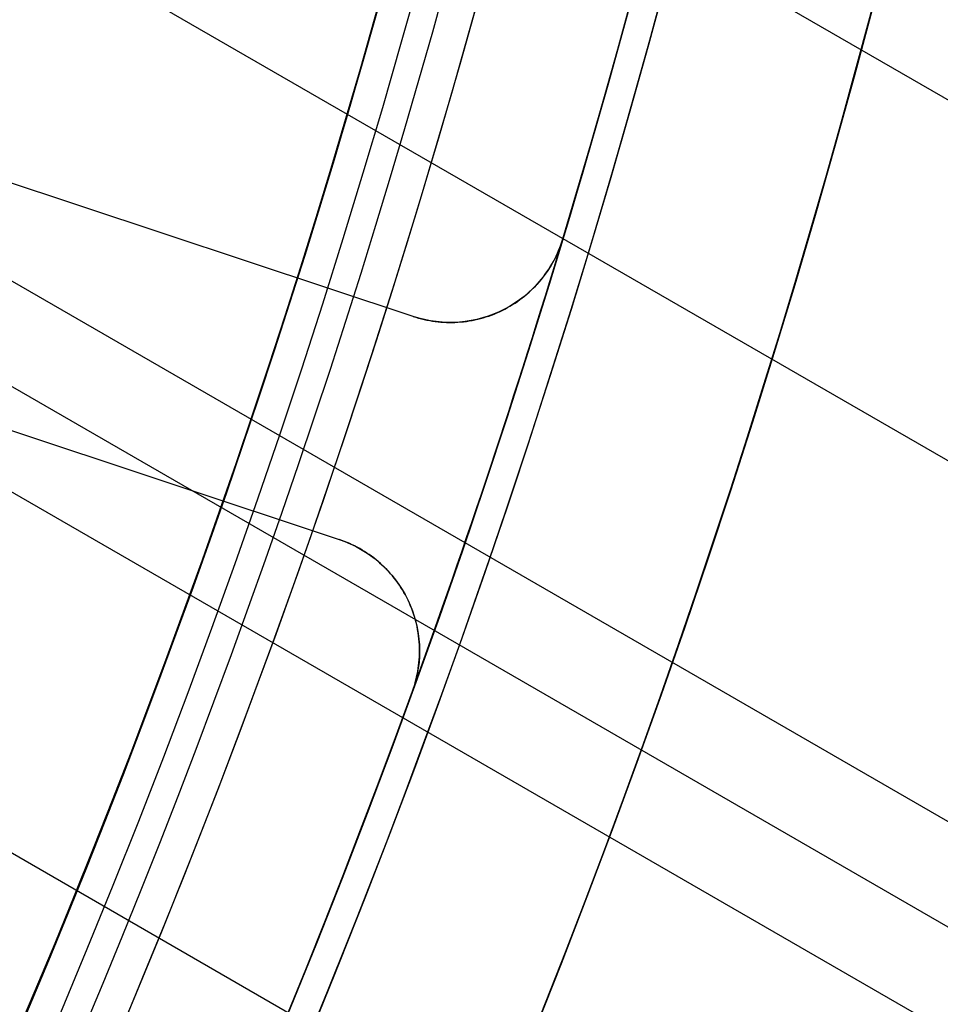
# Model space of a CAD drawing. Extents: x 16051 to 17254, y -2088 to -1046.
# Tile 32 of 62: x 16717.27 to 16725.11, y -1732.86 to -1724.48. Entities that reach past the tile are written whole.
import ezdxf

# ---------------------------------------------------------------- set-up
doc = ezdxf.new("R2010")
doc.units = 0
doc.layers.get('0').update_dxf_attribs({"linetype": 'CONTINUOUS'})
doc.layers.add('COLOR', color=7, linetype='CONTINUOUS')

msp = doc.modelspace()

# ---------------------------------------------------------------- linework, layer by layer
for p, q in [((17233.87178196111, -2018.864998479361, 60.31447682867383), (16707.44375755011, -1714.931636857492, 60.31447682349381)), ((16706.95660692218, -1717.721234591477, 60.68481008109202), (17232.54206306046, -2021.168139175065, 60.684810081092)), ((17231.21234415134, -2023.471279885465, 61.05514333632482), (16706.33953790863, -1720.435823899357, 61.05514333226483)), ((16706.15191888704, -1721.224266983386, 61.4780868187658), (17230.82403353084, -2024.143853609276, 61.4780868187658)), ((17230.43572290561, -2024.816427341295, 61.90103030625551), (16705.9518869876, -1722.005543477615, 61.90103030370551)), ((16705.13422220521, -1724.604318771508, 62.27136355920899), (17229.10600400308, -2027.119568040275, 62.27136355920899))]:
    msp.add_line(p, q)
at = {"extrusion": (0.1124755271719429, 0.1948133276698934, 0.9743700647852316)}
msp.add_lwpolyline([(-15309.47030365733, -6720.994009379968), (-15309.98085325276, -6720.685040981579), (-15310.48939906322, -6720.371376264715), (-15310.99588066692, -6720.053034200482), (-15311.50023783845, -6719.730034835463), (-15312.00241057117, -6719.402399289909), (-15312.50233909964, -6719.070149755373), (-15312.99996392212, -6718.733309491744), (-15313.49522582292, -6718.391902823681), (-15313.98806589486, -6718.045955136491), (-15314.47842556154, -6717.695492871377), (-15314.96624659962, -6717.340543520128), (-15315.45147116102, -6716.981135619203), (-15315.93404179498, -6716.617298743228), (-15316.41390147, -6716.24906349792), (-15316.89099359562, -6715.876461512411), (-15317.36526204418, -6715.499525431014), (-15317.83665117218, -6715.118288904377), (-15318.30510584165, -6714.732786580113), (-15318.7705714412, -6714.343054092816), (-15319.23299390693, -6713.949128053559), (-15319.69231974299, -6713.551046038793), (-15320.14849604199, -6713.148846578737), (-15320.6014705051, -6712.742569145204), (-15321.05119146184, -6712.332254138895), (-15321.49760788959, -6711.917942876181), (-15321.94066943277, -6711.499677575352), (-15322.38032642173, -6711.077501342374), (-15322.8165298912, -6710.651458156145), (-15323.24923159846, -6710.221592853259), (-15323.67838404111, -6709.787951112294), (-15324.10394047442, -6709.350579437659), (-15324.52585492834, -6708.909525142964), (-15324.94408222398, -6708.464836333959), (-15325.35857798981, -6708.016561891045), (-15325.76929867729, -6707.564751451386), (-15326.17620157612, -6707.10945539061), (-15326.579244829, -6706.65072480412), (-15326.9783874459, -6706.188611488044), (-15327.37358931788, -6705.723167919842), (-15327.76481123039, -6705.25444723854), (-15328.15201487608, -6704.782503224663), (-15328.53516286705, -6704.307390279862), (-15328.91421874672, -6703.829163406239), (-15329.28914700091, -6703.347878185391), (-15329.65991306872, -6702.863590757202), (-15330.02648335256, -6702.376357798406), (-15330.38882522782, -6701.886236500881), (-15330.74690705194, -6701.393284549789), (-15331.10069817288, -6700.897560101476), (-15331.4501689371, -6700.399121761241), (-15331.79529069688, -6699.898028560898), (-15332.13603581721, -6699.394339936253), (-15332.47237768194, -6698.888115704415), (-15332.80429069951, -6698.379416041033), (-15333.131750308, -6697.868301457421), (-15333.45473297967, -6697.354832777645), (-15333.77321622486, -6696.839071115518), (-15334.08717859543, -6696.321077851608), (-15334.39659968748, -6695.800914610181), (-15334.7014601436, -6695.278643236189), (-15335.00174165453, -6694.754325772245), (-15335.29742696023, -6694.228024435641), (-15335.58849985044, -6693.699801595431), (-15335.87494516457, -6693.16971974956), (-15336.15674879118, -6692.637841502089), (-15336.4338976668, -6692.10422954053), (-15336.70637977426, -6691.56894661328), (-15336.97418414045, -6691.032055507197), (-15337.23730083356, -6690.493619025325), (-15337.49572095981, -6689.953699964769), (-15337.74943665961, -6689.41236109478), (-15337.9984411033, -6688.869665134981), (-15338.24272848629, -6688.325674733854), (-15338.48229402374, -6687.780452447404), (-15338.71713394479, -6687.234060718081), (-15338.94724548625, -6686.686561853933), (-15339.1726268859, -6686.138018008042), (-15339.39327737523, -6685.588491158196), (-15339.60919717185, -6685.038043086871), (-15339.82038747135, -6684.486735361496), (-15340.02685043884, -6683.934629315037), (-15340.22858919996, -6683.381786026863), (-15340.42560783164, -6682.828266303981), (-15340.61791135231, -6682.274130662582), (-15340.80550571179, -6681.719439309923), (-15340.98839778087, -6681.164252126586), (-15341.16659534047, -6680.60862864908), (-15341.34010707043, -6680.05262805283), (-15341.50894253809, -6679.496309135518), (-15341.67311218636, -6678.939730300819), (-15341.83262732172, -6678.382949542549), (-15341.98750010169, -6677.826024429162), (-15342.13774352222, -6677.269012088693), (-15342.28337140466, -6676.711969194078), (-15342.42439838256, -6676.154951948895), (-15342.56083988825, -6675.598016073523), (-15342.69271213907, -6675.04121679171), (-15342.82003212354, -6674.484608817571), (-15342.9428175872, -6673.928246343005), (-15343.06108701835, -6673.37218302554), (-15343.17485963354, -6672.816471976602), (-15343.28415536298, -6672.261165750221), (-15343.38899483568, -6671.70631633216), (-15343.48939936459, -6671.15197512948), (-15343.58539093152, -6670.598192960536), (-15343.67699217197, -6670.045020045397), (-15343.76422635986, -6669.492505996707), (-15343.84711739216, -6668.940699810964), (-15343.92568977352, -6668.389649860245), (-15343.99996860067, -6667.839403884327), (-15344.06997954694, -6667.290008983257), (-15344.13574884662, -6666.741511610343), (-15344.19730327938, -6666.19395756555), (-15344.25467015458, -6665.64739198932), (-15344.30787729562, -6665.101859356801), (-15344.35695302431, -6664.5574034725), (-15344.4019261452, -6664.014067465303), (-15344.44282592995, -6663.471893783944), (-15344.4796821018, -6662.930924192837), (-15344.51252481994, -6662.391199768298), (-15344.54138466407, -6661.852760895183), (-15344.56629261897, -6661.315647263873), (-15344.58728005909, -6660.779897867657), (-15344.60437873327, -6660.245551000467), (-15344.61762074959, -6659.712644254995), (-15344.6270385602, -6659.181214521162), (-15344.63266494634, -6658.651297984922), (-15344.63453300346, -6658.122930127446), (-15344.6327337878, -6657.604389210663), (-15344.62731513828, -6657.08435597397), (-15344.61824576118, -6656.562863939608), (-15344.60549465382, -6656.039947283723), (-15344.58903111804, -6655.51564083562), (-15344.56882477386, -6654.989980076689), (-15344.54484557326, -6654.463001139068), (-15344.51706381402, -6653.934740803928), (-15344.48545015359, -6653.405236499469), (-15344.44997562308, -6652.874526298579), (-15344.41061164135, -6652.342648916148), (-15344.36733002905, -6651.809643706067), (-15344.32010302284, -6651.275550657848), (-15344.26890328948, -6650.740410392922), (-15344.21370394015, -6650.204264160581), (-15344.15447854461, -6649.667153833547), (-15344.09120114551, -6649.129121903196), (-15344.02384627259, -6648.590211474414), (-15343.952388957, -6648.050466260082), (-15343.87680474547, -6647.509930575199), (-15343.79706971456, -6646.968649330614), (-15343.71316048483, -6646.426668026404), (-15343.62505423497, -6645.884032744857), (-15343.53272871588, -6645.340790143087), (-15343.43616226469, -6644.796987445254), (-15343.33533381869, -6644.252672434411), (-15343.2302229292, -6643.707893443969), (-15343.1208097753, -6643.162699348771), (-15343.00707517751, -6642.617139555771), (-15342.8890006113, -6642.07126399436), (-15342.76656822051, -6641.525123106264), (-15342.63976083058, -6640.978767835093), (-15342.50856196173, -6640.432249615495), (-15342.37295584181, -6639.885620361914), (-15342.23292741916, -6639.338932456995), (-15342.08846237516, -6638.792238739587), (-15341.93954713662, -6638.245592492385), (-15341.78616888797, -6637.699047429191), (-15341.62831558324, -6637.15265768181), (-15341.46597595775, -6636.606477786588), (-15341.29913953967, -6636.060562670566), (-15341.12779666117, -6635.514967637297), (-15340.95193846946, -6634.969748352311), (-15340.77155693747, -6634.424960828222), (-15340.58664487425, -6633.880661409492), (-15340.39719593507, -6633.336906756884), (-15340.20320463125, -6632.793753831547), (-15340.00466633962, -6632.251259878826), (-15339.80157731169, -6631.709482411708), (-15339.59393468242, -6631.168479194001), (-15339.38173647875, -6630.628308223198), (-15339.16498162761, -6630.089027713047), (-15338.94366996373, -6629.55069607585), (-15338.71780223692, -6629.013371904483), (-15338.48738011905, -6628.477113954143), (-15338.25240621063, -6627.941981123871), (-15338.01288404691, -6627.40803243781), (-15337.76881810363, -6626.875327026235), (-15337.52021380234, -6626.343924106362), (-15337.26707751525, -6625.813882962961), (-15337.00941656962, -6625.285262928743), (-15336.74723925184, -6624.758123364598), (-15336.48055481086, -6624.232523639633), (-15336.20937346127, -6623.708523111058), (-15335.93370638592, -6623.186181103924), (-15335.65356573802, -6622.665556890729), (-15335.36896464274, -6622.146709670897), (-15335.07991719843, -6621.629698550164), (-15334.78643847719, -6621.114582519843), (-15334.48854452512, -6620.601420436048), (-15334.18625236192, -6620.090270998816), (-15333.87957998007, -6619.581192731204), (-15333.5685463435, -6619.074243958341), (-15333.25317138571, -6618.569482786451), (-15332.93347600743, -6618.066967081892), (-15332.60948207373, -6617.566754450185), (-15332.28121241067, -6617.068902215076), (-15331.94869080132, -6616.573467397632), (-15331.61194198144, -6616.080506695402), (-15331.2709916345, -6615.590076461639), (-15330.92586638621, -6615.102232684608), (-15330.57659379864, -6614.617030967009), (-15330.22320236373, -6614.134526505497), (-15329.86572149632, -6613.654774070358), (-15329.50418152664, -6613.1778279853), (-15329.13861369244, -6612.703742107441), (-15328.7690501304, -6612.232569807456), (-15328.39552386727, -6611.764363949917), (-15328.01806881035, -6611.299176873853), (-15327.63671973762, -6610.837060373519), (-15327.25151228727, -6610.378065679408), (-15326.86248294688, -6609.92224343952), (-15326.46966904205, -6609.469643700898), (-15326.0731087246, -6609.020315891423), (-15325.67284096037, -6608.574308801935), (-15325.26890551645, -6608.131670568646), (-15324.86134294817, -6607.69244865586), (-15324.45019458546, -6607.256689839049), (-15324.03550251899, -6606.824440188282), (-15323.61730958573, -6606.395745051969), (-15323.19565935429, -6605.970649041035), (-15322.77059610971, -6605.54919601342), (-15322.342164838, -6605.131429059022), (-15321.91041121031, -6604.717390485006), (-15321.47538156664, -6604.307121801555), (-15321.03712289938, -6603.900663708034), (-15320.59568283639, -6603.498056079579), (-15320.15110962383, -6603.099337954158), (-15319.7034521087, -6602.704547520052), (-15319.25275972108, -6602.313722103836), (-15318.79908245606, -6601.926898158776), (-15318.34247085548, -6601.54411125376), (-15317.88297598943, -6601.165396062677), (-15317.42064943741, -6600.790786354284), (-15316.95554326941, -6600.420314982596), (-15316.4877100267, -6600.054013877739), (-15316.01720270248, -6599.691914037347), (-15315.54407472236, -6599.334045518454), (-15315.06837992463, -6598.980437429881), (-15314.59017254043, -6598.63111792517), (-15314.10950717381, -6598.286114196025), (-15313.62643878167, -6597.945452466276), (-15313.14102265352, -6597.609157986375), (-15312.65331439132, -6597.277255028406), (-15312.16336988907, -6596.949766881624), (-15311.67124531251, -6596.626715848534), (-15311.17699707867, -6596.308123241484), (-15310.68068183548, -6595.994009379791)], dxfattribs=at)
at = {"extrusion": (0.1124755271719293, 0.1948133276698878, 0.9743700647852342)}
msp.add_lwpolyline([(-15308.55944587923, -6595.994009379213), (-15309.08051549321, -6596.298800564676), (-15309.59963515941, -6596.60845085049), (-15310.11674160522, -6596.922942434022), (-15310.6317717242, -6597.242256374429), (-15311.14466260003, -6597.566372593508), (-15311.6553515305, -6597.895269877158), (-15312.16377605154, -6598.228925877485), (-15312.66987396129, -6598.567317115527), (-15313.17358334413, -6598.91041898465), (-15313.67484259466, -6599.258205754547), (-15314.17359044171, -6599.610650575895), (-15314.66976597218, -6599.967725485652), (-15315.16330865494, -6600.329401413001), (-15315.65415836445, -6600.695648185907), (-15316.14225540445, -6601.066434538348), (-15316.62754053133, -6601.441728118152), (-15317.10995497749, -6601.821495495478), (-15317.58944047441, -6602.205702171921), (-15318.06593927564, -6602.594312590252), (-15318.53939417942, -6602.987290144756), (-15319.00974855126, -6603.384597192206), (-15319.47694634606, -6603.786195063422), (-15319.94093213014, -6604.192044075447), (-15320.40165110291, -6604.602103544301), (-15320.85904911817, -6605.016331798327), (-15321.31307270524, -6605.434686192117), (-15321.7636690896, -6605.857123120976), (-15322.21078621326, -6606.283598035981), (-15322.65437275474, -6606.714065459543), (-15323.09437814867, -6607.148479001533), (-15323.53075260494, -6607.586791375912), (-15323.96344712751, -6608.028954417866), (-15324.3924135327, -6608.474919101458), (-15324.81760446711, -6608.924635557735), (-15325.238973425, -6609.378053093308), (-15325.6564747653, -6609.835120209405), (-15326.070063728, -6610.295784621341), (-15326.47969645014, -6610.759993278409), (-15326.88532998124, -6611.22769238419), (-15327.28692229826, -6611.698827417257), (-15327.68443231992, -6612.173343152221), (-15328.07781992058, -6612.651183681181), (-15328.4670459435, -6613.132292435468), (-15328.85207221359, -6613.616612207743), (-15329.23286154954, -6614.104085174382), (-15329.60937777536, -6614.594652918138), (-15329.98158573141, -6615.08825645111), (-15330.34945128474, -6615.584836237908), (-15330.71294133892, -6616.084332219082), (-15331.07202384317, -6616.586683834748), (-15331.42666780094, -6617.091830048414), (-15331.77684327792, -6617.599709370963), (-15332.12252140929, -6618.11025988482), (-15332.46367440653, -6618.623419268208), (-15332.80027556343, -6619.139124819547), (-15333.13229926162, -6619.657313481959), (-15333.45972097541, -6620.177921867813), (-15333.78251727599, -6620.700886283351), (-15334.10066583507, -6621.226142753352), (-15334.41414542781, -6621.753627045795), (-15334.72293593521, -6622.283274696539), (-15335.02701834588, -6622.815021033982), (-15335.32637475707, -6623.348801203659), (-15335.62098837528, -6623.884550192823), (-15335.91084351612, -6624.422202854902), (-15336.19592560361, -6624.961693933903), (-15336.4762211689, -6625.502958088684), (-15336.75171784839, -6626.045929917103), (-15337.02240438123, -6626.590543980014), (-15337.28827060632, -6627.136734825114), (-15337.54930745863, -6627.684437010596), (-15337.80550696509, -6628.233585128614), (-15338.0568622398, -6628.784113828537), (-15338.30336747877, -6629.335957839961), (-15338.54501795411, -6629.889051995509), (-15338.78181000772, -6630.443331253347), (-15339.01374104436, -6630.998730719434), (-15339.24080952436, -6631.555185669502), (-15339.46301495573, -6632.112631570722), (-15339.68035788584, -6632.671004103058), (-15339.89283989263, -6633.230239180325), (-15340.10046357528, -6633.790272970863), (-15340.30323254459, -6634.351041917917), (-15340.50115141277, -6634.912482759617), (-15340.69422578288, -6635.474532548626), (-15340.88246223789, -6636.037128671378), (-15341.06586832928, -6636.600208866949), (-15341.2444525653, -6637.163711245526), (-15341.41822439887, -6637.727574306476), (-15341.58719421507, -6638.291736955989), (-15341.75137331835, -6638.856138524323), (-15341.91077391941, -6639.420718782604), (-15342.06540912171, -6639.9854179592), (-15342.21529290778, -6640.550176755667), (-15342.36044012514, -6641.114936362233), (-15342.50086647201, -6641.67963847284), (-15342.63658848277, -6642.24422529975), (-15342.76762351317, -6642.808639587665), (-15342.89398972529, -6643.372824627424), (-15343.01570607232, -6643.936724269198), (-15343.13279228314, -6644.500282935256), (-15343.24526884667, -6645.06344563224), (-15343.35315699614, -6645.626157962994), (-15343.4564786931, -6646.188366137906), (-15343.55525661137, -6646.750016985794), (-15343.64951412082, -6647.311057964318), (-15343.73927527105, -6647.871437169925), (-15343.82456477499, -6648.431103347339), (-15343.90540799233, -6648.990005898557), (-15343.98183091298, -6649.548094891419), (-15344.05386014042, -6650.105321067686), (-15344.12152287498, -6650.661635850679), (-15344.18484689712, -6651.216991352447), (-15344.24386055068, -6651.771340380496), (-15344.29859272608, -6652.324636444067), (-15344.34907284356, -6652.876833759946), (-15344.39533083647, -6653.427887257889), (-15344.43739713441, -6653.977752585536), (-15344.47530264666, -6654.526386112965), (-15344.50907874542, -6655.073744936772), (-15344.53875724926, -6655.61978688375), (-15344.56437040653, -6656.164470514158), (-15344.58595087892, -6656.707755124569), (-15344.60353172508, -6657.249600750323), (-15344.61714638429, -6657.789968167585), (-15344.62682866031, -6658.328818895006), (-15344.63261270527, -6658.866115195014), (-15344.63453300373, -6659.401820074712), (-15344.63278133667, -6659.913463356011), (-15344.62750615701, -6660.426560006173), (-15344.61867739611, -6660.941077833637), (-15344.60626526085, -6661.456984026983), (-15344.59024024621, -6661.974245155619), (-15344.57057314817, -6662.492827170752), (-15344.54723507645, -6663.012695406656), (-15344.52019746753, -6663.533814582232), (-15344.48943209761, -6664.056148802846), (-15344.45491109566, -6664.579661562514), (-15344.4166069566, -6665.104315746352), (-15344.37449255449, -6665.630073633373), (-15344.32854115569, -6666.156896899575), (-15344.27872643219, -6666.68474662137), (-15344.22502247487, -6667.213583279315), (-15344.16740380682, -6667.743366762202), (-15344.1058453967, -6668.274056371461), (-15344.04032267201, -6668.805610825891), (-15343.97081153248, -6669.337988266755), (-15343.89728836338, -6669.871146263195), (-15343.8197300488, -6670.405041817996), (-15343.73811398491, -6670.939631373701), (-15343.65241809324, -6671.474870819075), (-15343.56262083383, -6672.010715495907), (-15343.46870121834, -6672.547120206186), (-15343.37063882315, -6673.084039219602), (-15343.26841380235, -6673.621426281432), (-15343.16200690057, -6674.159234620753), (-15343.05139946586, -6674.697416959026), (-15342.93657346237, -6675.23592551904), (-15342.81751148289, -6675.774712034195), (-15342.69419676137, -6676.313727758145), (-15342.5666131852, -6676.852923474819), (-15342.43474530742, -6677.392249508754), (-15342.29857835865, -6677.9316557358), (-15342.15809825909, -6678.471091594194), (-15342.01329163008, -6679.010506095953), (-15341.86414580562, -6679.549847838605), (-15341.71064884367, -6680.089065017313), (-15341.55278953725, -6680.628105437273), (-15341.39055742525, -6681.166916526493), (-15341.22394280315, -6681.705445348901), (-15341.05293673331, -6682.243638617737), (-15340.87753105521, -6682.781442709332), (-15340.69771839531, -6683.318803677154), (-15340.51349217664, -6683.855667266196), (-15340.32484662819, -6684.391978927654), (-15340.13177679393, -6684.927683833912), (-15339.93427854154, -6685.462726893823), (-15339.73234857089, -6685.997052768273), (-15339.5259844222, -6686.530605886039), (-15339.31518448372, -6687.063330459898), (-15339.09994799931, -6687.595170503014), (-15338.88027507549, -6688.126069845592), (-15338.6561666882, -6688.655972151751), (-15338.42762468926, -6689.184820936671), (-15338.1946518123, -6689.712559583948), (-15337.95725167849, -6690.239131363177), (-15337.71542880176, -6690.76447944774), (-15337.46918859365, -6691.288546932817), (-15337.21853736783, -6691.811276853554), (-15336.9634823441, -6692.332612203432), (-15336.70403165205, -6692.852495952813), (-15336.44019433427, -6693.370871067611), (-15336.17198034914, -6693.88768052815), (-15335.89940057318, -6694.402867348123), (-15335.62246680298, -6694.916374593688), (-15335.34119175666, -6695.428145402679), (-15335.05558907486, -6695.938123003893), (-15334.76567332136, -6696.446250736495), (-15334.47145998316, -6696.952472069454), (-15334.17296547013, -6697.456730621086), (-15333.87020711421, -6697.958970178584), (-15333.56320316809, -6698.459134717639), (-15333.25197280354, -6698.957168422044), (-15332.93653610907, -6699.4530157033), (-15332.61691408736, -6699.946621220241), (-15332.29312865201, -6700.437929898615), (-15331.96520262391, -6700.926886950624), (-15331.63315972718, -6701.413437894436), (-15331.2970245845, -6701.897528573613), (-15330.95682271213, -6702.379105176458), (-15330.6125805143, -6702.85811425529), (-15330.26432527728, -6703.334502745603), (-15329.91208516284, -6703.808217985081), (-15329.55588920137, -6704.279207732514), (-15329.19576728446, -6704.747420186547), (-15328.83175015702, -6705.212804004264), (-15328.463869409, -6705.675308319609), (-15328.09215746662, -6706.134882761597), (-15327.71664758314, -6706.591477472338), (-15327.33737382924, -6707.045043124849), (-15326.95437108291, -6707.495530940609), (-15326.56767501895, -6707.942892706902), (-15326.17732209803, -6708.387080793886), (-15325.78334955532, -6708.828048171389), (-15325.38579538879, -6709.26574842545), (-15324.98469834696, -6709.700135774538), (-15324.58009791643, -6710.131165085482), (-15324.17203430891, -6710.558791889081), (-15323.76054844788, -6710.982972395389), (-15323.34568195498, -6711.403663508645), (-15322.92747713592, -6711.820822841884), (-15322.50597696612, -6712.23440873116), (-15322.08122507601, -6712.644380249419), (-15321.65326573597, -6713.050697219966), (-15321.222143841, -6713.453320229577), (-15320.78790489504, -6713.852210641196), (-15320.35059499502, -6714.247330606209), (-15319.91026081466, -6714.63864307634), (-15319.46694958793, -6715.026111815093), (-15319.02070909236, -6715.409701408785), (-15318.57158763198, -6715.789377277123), (-15318.11963402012, -6716.165105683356), (-15317.66489756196, -6716.53685374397), (-15317.20742803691, -6716.904589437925), (-15316.74727568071, -6717.268281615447), (-15316.28449116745, -6717.627900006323), (-15315.81912559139, -6717.983415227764), (-15315.35123044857, -6718.334798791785), (-15314.88085761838, -6718.682023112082), (-15314.40805934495, -6719.02506151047), (-15313.93288821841, -6719.363888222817), (-15313.45539715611, -6719.698478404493), (-15312.97563938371, -6720.028808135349), (-15312.49366841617, -6720.354854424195), (-15312.00953803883, -6720.676595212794), (-15311.52330228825, -6720.994009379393)], dxfattribs=at)
at = {"extrusion": (0.1124755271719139, 0.1948133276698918, 0.9743700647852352)}
msp.add_lwpolyline([(-15314.92049179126, -6595.994009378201), (-15315.39590661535, -6596.329127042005), (-15315.86907008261, -6596.668318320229), (-15316.3399330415, -6597.011559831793), (-15316.80844663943, -6597.358827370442), (-15317.27456233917, -6597.710095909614), (-15317.73823193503, -6598.065339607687), (-15318.19940756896, -6598.424531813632), (-15318.65804174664, -6598.787645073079), (-15319.11408735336, -6599.154651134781), (-15319.56749766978, -6599.525520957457), (-15320.0182263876, -6599.900224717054), (-15320.46622762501, -6600.278731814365), (-15320.91145594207, -6600.661010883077), (-15321.35386635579, -6601.047029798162), (-15321.7934143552, -6601.436755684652), (-15322.23005591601, -6601.830154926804), (-15322.66374751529, -6602.227193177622), (-15323.09444614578, -6602.627835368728), (-15323.52210933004, -6603.032045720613), (-15323.94669513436, -6603.439787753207), (-15324.36816218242, -6603.85102429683), (-15324.78646966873, -6604.265717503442), (-15325.20157737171, -6604.683828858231), (-15325.61344566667, -6605.10531919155), (-15326.02203553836, -6605.53014869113), (-15326.42730859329, -6605.958276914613), (-15326.82922707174, -6606.389662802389), (-15327.22775385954, -6606.82426469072), (-15327.62285249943, -6607.262040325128), (-15328.01448720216, -6607.70294687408), (-15328.40262285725, -6608.146940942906), (-15328.78722504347, -6608.593978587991), (-15329.16826003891, -6609.044015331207), (-15329.54569483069, -6609.497006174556), (-15329.91949712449, -6609.952905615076), (-15330.28963535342, -6610.411667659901), (-15330.65607868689, -6610.87324584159), (-15331.0187970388, -6611.337593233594), (-15331.37776107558, -6611.804662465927), (-15331.73294222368, -6612.274405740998), (-15332.08431267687, -6612.746774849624), (-15332.43184540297, -6613.221721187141), (-15332.77551415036, -6613.699195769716), (-15333.11529345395, -6614.179149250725), (-15333.45115864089, -6614.66153193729), (-15333.78308583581, -6615.146293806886), (-15334.11105196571, -6615.633384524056), (-15334.43503476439, -6616.122753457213), (-15334.75501277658, -6616.614349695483), (-15335.07096536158, -6617.108122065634), (-15335.38287269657, -6617.604019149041), (-15335.69071577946, -6618.101989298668), (-15335.99447643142, -6618.601980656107), (-15336.29413729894, -6619.103941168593), (-15336.58968185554, -6619.607818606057), (-15336.88109440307, -6620.113560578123), (-15337.16836007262, -6620.621114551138), (-15337.45146482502, -6621.130427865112), (-15337.73039545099, -6621.641447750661), (-15338.00513957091, -6622.15412134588), (-15338.27568563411, -6622.668395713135), (-15338.54202291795, -6623.184217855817), (-15338.80414152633, -6623.701534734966), (-15339.06203238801, -6624.220293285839), (-15339.31568725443, -6624.740440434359), (-15339.56509869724, -6625.261923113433), (-15339.81026010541, -6625.784688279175), (-15340.0511656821, -6626.308682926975), (-15340.28781044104, -6626.83385410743), (-15340.52019020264, -6627.360148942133), (-15340.74830158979, -6627.887514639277), (-15340.97214202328, -6628.415898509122), (-15341.1917097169, -6628.945247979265), (-15341.40700367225, -6629.475510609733), (-15341.6180236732, -6630.006634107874), (-15341.8247702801, -6630.538566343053), (-15342.02724482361, -6631.071255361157), (-15342.22544939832, -6631.604649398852), (-15342.41938685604, -6632.138696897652), (-15342.60906079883, -6632.673346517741), (-15342.79447557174, -6633.208547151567), (-15342.97563625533, -6633.744247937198), (-15343.15254865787, -6634.280398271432), (-15343.32521930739, -6634.816947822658), (-15343.49365544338, -6635.353846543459), (-15343.65786500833, -6635.891044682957), (-15343.81785663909, -6636.4284927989), (-15343.97363965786, -6636.966141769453), (-15344.12522406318, -6637.50394280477), (-15344.27262052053, -6638.041847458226), (-15344.41584035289, -6638.579807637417), (-15344.55489553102, -6639.117775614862), (-15344.68979866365, -6639.655704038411), (-15344.82056298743, -6640.19354594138), (-15344.94720235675, -6640.731254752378), (-15345.06973123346, -6641.268784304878), (-15345.18816467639, -6641.806088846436), (-15345.30251833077, -6642.343123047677), (-15345.41280841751, -6642.879842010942), (-15345.51905172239, -6643.416201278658), (-15345.62126558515, -6643.952156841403), (-15345.71946788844, -6644.487665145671), (-15345.81367704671, -6645.02268310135), (-15345.90391199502, -6645.557168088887), (-15345.99019217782, -6646.091077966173), (-15346.07253753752, -6646.624371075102), (-15346.15096850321, -6647.157006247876), (-15346.22550597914, -6647.688942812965), (-15346.2961713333, -6648.22014060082), (-15346.36298638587, -6648.750559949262), (-15346.4259733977, -6649.280161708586), (-15346.48515505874, -6649.808907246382), (-15346.54055447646, -6650.336758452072), (-15346.5921951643, -6650.863677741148), (-15346.64010103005, -6651.389628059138), (-15346.68429636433, -6651.914572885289), (-15346.724805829, -6652.438476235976), (-15346.76165444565, -6652.961302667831), (-15346.79486758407, -6653.483017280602), (-15346.82447095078, -6654.003585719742), (-15346.85049057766, -6654.522974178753), (-15346.87295281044, -6655.041149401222), (-15346.89188429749, -6655.558078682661), (-15346.90731197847, -6656.073729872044), (-15346.91926307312, -6656.588071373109), (-15346.92776507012, -6657.101072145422), (-15346.93284571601, -6657.612701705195), (-15346.9345330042, -6658.122930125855), (-15346.93278552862, -6658.642178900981), (-15346.92752331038, -6659.162878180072), (-15346.91871685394, -6659.68499640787), (-15346.90633692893, -6660.208501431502), (-15346.89035458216, -6660.733360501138), (-15346.87074114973, -6661.259540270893), (-15346.8474682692, -6661.787006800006), (-15346.82050789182, -6662.315725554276), (-15346.78983229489, -6662.845661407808), (-15346.75541409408, -6663.37677864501), (-15346.71722625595, -6663.909040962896), (-15346.67524211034, -6664.442411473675), (-15346.62943536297, -6664.976852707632), (-15346.57978010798, -6665.512326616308), (-15346.52625084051, -6666.048794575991), (-15346.46882246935, -6666.586217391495), (-15346.40747032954, -6667.124555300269), (-15346.342170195, -6667.663767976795), (-15346.27289829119, -6668.203814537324), (-15346.19963130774, -6668.744653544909), (-15346.12234641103, -6669.286243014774), (-15346.0410212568, -6669.828540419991), (-15345.95563400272, -6670.371502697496), (-15345.86616332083, -6670.915086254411), (-15345.7725884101, -6671.459246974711), (-15345.67488900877, -6672.003940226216), (-15345.5730454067, -6672.549120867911), (-15345.46703845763, -6673.094743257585), (-15345.35684959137, -6673.640761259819), (-15345.24246082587, -6674.187128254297), (-15345.12385477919, -6674.733797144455), (-15345.0010146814, -6675.280720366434), (-15344.87392438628, -6675.827849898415), (-15344.74256838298, -6676.375137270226), (-15344.60693180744, -6676.922533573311), (-15344.46700045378, -6677.469989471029), (-15344.3227607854, -6678.017455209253), (-15344.17419994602, -6678.564880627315), (-15344.02130577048, -6679.112215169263), (-15343.86406679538, -6679.659407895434), (-15343.70247226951, -6680.206407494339), (-15343.53651216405, -6680.753162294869), (-15343.36617718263, -6681.299620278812), (-15343.19145877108, -6681.845729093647), (-15343.01234912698, -6682.391436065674), (-15342.82884120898, -6682.936688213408), (-15342.64092874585, -6683.481432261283), (-15342.44860624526, -6684.025614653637), (-15342.25186900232, -6684.569181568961), (-15342.05071310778, -6685.112078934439), (-15341.845135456, -6685.65425244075), (-15341.63513375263, -6686.195647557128), (-15341.42070652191, -6686.736209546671), (-15341.20185311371, -6687.275883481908), (-15340.97857371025, -6687.814614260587), (-15340.75086933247, -6688.352346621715), (-15340.51874184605, -6688.8890251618), (-15340.28219396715, -6689.424594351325), (-15340.04122926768, -6689.958998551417), (-15339.79585218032, -6690.492182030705), (-15339.54606800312, -6691.024088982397), (-15339.29188290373, -6691.554663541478), (-15339.03330392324, -6692.083849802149), (-15338.77033897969, -6692.611591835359), (-15338.50299687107, -6693.137833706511), (-15338.23128727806, -6693.662519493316), (-15337.95522076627, -6694.185593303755), (-15337.6748087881, -6694.70699929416), (-15337.39006368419, -6695.226681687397), (-15337.10099868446, -6695.744584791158), (-15336.80762790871, -6696.260653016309), (-15336.50996636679, -6696.774830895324), (-15336.20802995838, -6697.287063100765), (-15335.90183547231, -6697.797294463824), (-15335.59140058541, -6698.305469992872), (-15335.276743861, -6698.81153489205), (-15334.95788474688, -6699.315434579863), (-15334.63484357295, -6699.817114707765), (-15334.30764154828, -6700.316521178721), (-15333.97630075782, -6700.813600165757), (-15333.64084415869, -6701.30829813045), (-15333.30129557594, -6701.800561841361), (-15332.95767969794, -6702.290338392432), (-15332.6100220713, -6702.777575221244), (-15332.25834909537, -6703.262220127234), (-15331.9026880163, -6703.744221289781), (-15331.54306692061, -6704.223527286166), (-15331.17951472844, -6704.700087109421), (-15330.81206118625, -6705.173850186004), (-15330.44073685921, -6705.644766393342), (-15330.06557312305, -6706.112786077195), (-15329.68660215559, -6706.577860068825), (-15329.30385692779, -6707.039939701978), (-15328.91737119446, -6707.498976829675), (-15328.52717948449, -6707.954923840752), (-15328.13331709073, -6708.407733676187), (-15327.73582005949, -6708.857359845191), (-15327.33472517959, -6709.303756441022), (-15326.93006997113, -6709.746878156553), (-15326.52189267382, -6710.18668029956), (-15326.11023223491, -6710.623118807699), (-15325.69512829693, -6711.056150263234), (-15325.27662118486, -6711.485731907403), (-15324.85475189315, -6711.911821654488), (-15324.4295620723, -6712.334378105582), (-15324.00109401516, -6712.753360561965), (-15323.56939064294, -6713.168729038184), (-15323.13449549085, -6713.580444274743), (-15322.69645269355, -6713.988467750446), (-15322.25530697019, -6714.392761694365), (-15321.81110360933, -6714.793289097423), (-15321.36388845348, -6715.190013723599), (-15320.91370788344, -6715.582900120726), (-15320.4606088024, -6715.971913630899), (-15320.00463861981, -6716.357020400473), (-15319.54584523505, -6716.738187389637), (-15319.0842770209, -6717.115382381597), (-15318.61998280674, -6717.488573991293), (-15318.15301186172, -6717.857731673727), (-15317.68341387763, -6718.222825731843), (-15317.21123895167, -6718.583827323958), (-15316.73653756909, -6718.940708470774), (-15316.25936058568, -6719.293442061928), (-15315.77975921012, -6719.642001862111), (-15315.2977849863, -6719.986362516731), (-15314.81348977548, -6720.326499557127), (-15314.32692573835, -6720.662389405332), (-15313.83814531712, -6720.994009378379)], dxfattribs=at)
at = {"extrusion": (0.1124755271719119, 0.1948133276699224, 0.9743700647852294)}
msp.add_lwpolyline([(-15315.67810926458, -6720.994009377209), (-15316.14404000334, -6720.656685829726), (-15316.60769940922, -6720.315426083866), (-15317.06904060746, -6719.970253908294), (-15317.52801703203, -6719.62119384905), (-15317.98458244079, -6719.268271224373), (-15318.43869093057, -6718.911512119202), (-15318.89029695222, -6718.550943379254), (-15319.33935532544, -6718.18659260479), (-15319.78582125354, -6717.818488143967), (-15320.22965033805, -6717.446659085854), (-15320.67079859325, -6717.071135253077), (-15321.10922246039, -6716.691947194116), (-15321.54487882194, -6716.309126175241), (-15321.97772501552, -6715.922704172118), (-15322.40771884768, -6715.532713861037), (-15322.83481860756, -6715.139188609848), (-15323.25898308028, -6714.742162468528), (-15323.68017156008, -6714.341670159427), (-15324.09834386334, -6713.937747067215), (-15324.51346034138, -6713.530429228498), (-15324.92548189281, -6713.119753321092), (-15325.33436997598, -6712.705756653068), (-15325.74008662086, -6712.288477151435), (-15326.14259444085, -6711.86795335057), (-15326.54185664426, -6711.444224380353), (-15326.93783704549, -6711.017329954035), (-15327.33050007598, -6710.587310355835), (-15327.71981079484, -6710.154206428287), (-15328.10573489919, -6709.718059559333), (-15328.48823873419, -6709.278911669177), (-15328.86728930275, -6708.836805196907), (-15329.242854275, -6708.3917830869), (-15329.61490199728, -6707.943888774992), (-15329.98340150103, -6707.493166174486), (-15330.34832251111, -6707.039659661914), (-15330.70963545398, -6706.583414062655), (-15331.06731146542, -6706.124474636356), (-15331.42132239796, -6705.662887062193), (-15331.77164082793, -6705.198697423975), (-15332.11824006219, -6704.731952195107), (-15332.46109414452, -6704.262698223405), (-15332.80017786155, -6703.790982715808), (-15333.13546674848, -6703.316853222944), (-15333.46693709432, -6702.840357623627), (-15333.79456594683, -6702.361544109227), (-15334.11833111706, -6701.880461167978), (-15334.43821118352, -6701.397157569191), (-15334.75418549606, -6700.911682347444), (-15335.06623417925, -6700.424084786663), (-15335.3743381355, -6699.934414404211), (-15335.67847904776, -6699.442720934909), (-15335.97863938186, -6698.949054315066), (-15336.27480238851, -6698.453464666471), (-15336.56695210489, -6697.956002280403), (-15336.85507335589, -6697.456717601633), (-15337.13915175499, -6696.955661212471), (-15337.41917370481, -6696.452883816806), (-15337.69512639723, -6695.948436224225), (-15337.9669978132, -6695.442369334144), (-15338.23477672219, -6694.934734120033), (-15338.4984526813, -6694.425581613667), (-15338.75801603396, -6693.9149628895), (-15339.01345790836, -6693.402929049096), (-15339.26477021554, -6692.889531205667), (-15339.51194564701, -6692.374820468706), (-15339.75497767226, -6691.858847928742), (-15339.99386053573, -6691.341664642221), (-15340.22858925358, -6690.823321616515), (-15340.4591596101, -6690.303869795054), (-15340.68556815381, -6689.783360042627), (-15340.90781219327, -6689.261843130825), (-15341.12588979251, -6688.739369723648), (-15341.33979976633, -6688.215990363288), (-15341.54954167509, -6687.691755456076), (-15341.7551158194, -6687.166715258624), (-15341.95652323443, -6686.640919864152), (-15342.15376568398, -6686.114419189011), (-15342.34684565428, -6685.587262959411), (-15342.53576634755, -6685.059500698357), (-15342.72053167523, -6684.5311817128), (-15342.9011462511, -6684.002355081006), (-15343.07761538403, -6683.473069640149), (-15343.24994507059, -6682.943373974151), (-15343.41814198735, -6682.413316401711), (-15343.58221348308, -6681.882944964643), (-15343.74216757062, -6681.352307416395), (-15343.89801291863, -6680.821451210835), (-15344.04975884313, -6680.290423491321), (-15344.19741529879, -6679.759271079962), (-15344.34099287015, -6679.228040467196), (-15344.48050276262, -6678.696777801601), (-15344.61595679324, -6678.165528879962), (-15344.7473673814, -6677.634339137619), (-15344.8747475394, -6677.103253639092), (-15344.99811086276, -6676.572317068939), (-15345.11747152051, -6676.04157372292), (-15345.23284424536, -6675.511067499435), (-15345.34424432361, -6674.980841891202), (-15345.45168758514, -6674.450939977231), (-15345.55519039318, -6673.921404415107), (-15345.654769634, -6673.392277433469), (-15345.75044270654, -6672.863600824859), (-15345.84222751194, -6672.335415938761), (-15345.93014244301, -6671.807763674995), (-15346.01420637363, -6671.280684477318), (-15346.09443864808, -6670.754218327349), (-15346.17085907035, -6670.228404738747), (-15346.24348789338, -6669.703282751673), (-15346.31234580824, -6669.1788909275), (-15346.37745393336, -6668.655267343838), (-15346.43883380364, -6668.132449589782), (-15346.49650735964, -6667.610474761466), (-15346.55049693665, -6667.089379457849), (-15346.60082525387, -6666.569199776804), (-15346.6475154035, -6666.049971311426), (-15346.69059083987, -6665.531729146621), (-15346.73007536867, -6665.014507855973), (-15346.76599313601, -6664.498341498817), (-15346.7983686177, -6663.983263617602), (-15346.82722660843, -6663.469307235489), (-15346.85259221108, -6662.956504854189), (-15346.87449082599, -6662.444888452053), (-15346.89294814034, -6661.934489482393), (-15346.90799011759, -6661.425338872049), (-15346.91964298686, -6660.917467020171), (-15346.92793323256, -6660.410903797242), (-15346.93288758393, -6659.905678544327), (-15346.93453300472, -6659.401820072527), (-15346.93274021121, -6658.875881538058), (-15346.92734126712, -6658.348455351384), (-15346.91830552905, -6657.819574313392), (-15346.905602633, -6657.28927185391), (-15346.88920250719, -6656.757582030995), (-15346.86907538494, -6656.224539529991), (-15346.84519181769, -6655.69017966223), (-15346.81752268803, -6655.154538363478), (-15346.78603922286, -6654.617652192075), (-15346.75071300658, -6654.079558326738), (-15346.71151599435, -6653.540294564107), (-15346.66842052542, -6652.999899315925), (-15346.62139933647, -6652.45841160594), (-15346.57042557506, -6651.915871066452), (-15346.51547281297, -6651.372317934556), (-15346.45651505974, -6650.827793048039), (-15346.39352677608, -6650.282337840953), (-15346.32648288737, -6649.735994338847), (-15346.25535879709, -6649.188805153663), (-15346.18013040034, -6648.640813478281), (-15346.10077409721, -6648.092063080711), (-15346.01726680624, -6647.542598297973), (-15345.92958597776, -6646.992464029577), (-15345.83770960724, -6646.441705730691), (-15345.74161624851, -6645.890369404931), (-15345.64128502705, -6645.33850159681), (-15345.53669565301, -6644.786149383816), (-15345.42782843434, -6644.233360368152), (-15345.31466428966, -6643.680182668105), (-15345.19718476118, -6643.126664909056), (-15345.07537202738, -6642.572856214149), (-15344.9492089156, -6642.018806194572), (-15344.81867891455, -6641.464564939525), (-15344.68376618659, -6640.910183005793), (-15344.54445557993, -6640.35571140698), (-15344.40073264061, -6639.801201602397), (-15344.25258362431, -6639.2467054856), (-15344.09999550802, -6638.692275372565), (-15343.94295600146, -6638.137963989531), (-15343.78145355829, -6637.583824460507), (-15343.61547738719, -6637.029910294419), (-15343.44501746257, -6636.47627537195), (-15343.27006453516, -6635.922973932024), (-15343.09061014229, -6635.37006055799), (-15342.90664661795, -6634.817590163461), (-15342.71816710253, -6634.265617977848), (-15342.52516555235, -6633.714199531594), (-15342.32763674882, -6633.163390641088), (-15342.12557630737, -6632.613247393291), (-15341.91898068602, -6632.063826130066), (-15341.70784719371, -6631.515183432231), (-15341.49217399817, -6630.967376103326), (-15341.27196013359, -6630.420461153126), (-15341.04720550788, -6629.87449578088), (-15340.81791090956, -6629.329537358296), (-15340.58407801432, -6628.785643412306), (-15340.34570939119, -6628.242871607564), (-15340.10280850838, -6627.701279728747), (-15339.85537973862, -6627.160925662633), (-15339.60342836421, -6626.621867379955), (-15339.34696058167, -6626.084162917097), (-15339.08598350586, -6625.547870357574), (-15338.82050517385, -6625.013047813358), (-15338.55053454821, -6624.479753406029), (-15338.27608151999, -6623.948045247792), (-15337.99715691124, -6623.417981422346), (-15337.71377247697, -6622.889619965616), (-15337.42594090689, -6622.363018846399), (-15337.13367582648, -6621.838235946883), (-15336.83699179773, -6621.315329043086), (-15336.5359043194, -6620.794355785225), (-15336.23042982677, -6620.275373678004), (-15335.920585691, -6619.758440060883), (-15335.60639021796, -6619.243612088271), (-15335.28786264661, -6618.730946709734), (-15334.96502314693, -6618.220500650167), (-15334.63789281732, -6617.712330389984), (-15334.30649368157, -6617.206492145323), (-15333.97084868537, -6616.70304184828), (-15333.63098169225, -6616.202035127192), (-15333.28691747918, -6615.703527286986), (-15332.93868173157, -6615.207573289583), (-15332.58630103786, -6614.714227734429), (-15332.22980288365, -6614.223544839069), (-15331.86921564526, -6613.735578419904), (-15331.50456858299, -6613.250381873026), (-15331.13589183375, -6612.768008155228), (-15330.76321640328, -6612.288509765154), (-15330.386574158, -6611.811938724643), (-15330.00599781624, -6611.338346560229), (-15329.62152093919, -6610.867784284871), (-15329.23317792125, -6610.400302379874), (-15328.84100398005, -6609.93595077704), (-15328.44503514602, -6609.474778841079), (-15328.04530825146, -6609.016835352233), (-15327.6418609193, -6608.562168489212), (-15327.23473155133, -6608.11082581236), (-15326.82395931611, -6607.662854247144), (-15326.40958413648, -6607.21830006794), (-15325.9916466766, -6606.77720888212), (-15325.5701883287, -6606.339625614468), (-15325.14525119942, -6605.905594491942), (-15324.71687809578, -6605.47515902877), (-15324.28511251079, -6605.048362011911), (-15323.84999860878, -6604.625245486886), (-15323.41158121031, -6604.205850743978), (-15322.96990577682, -6603.790218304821), (-15322.52501839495, -6603.378387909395), (-15322.07696576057, -6602.970398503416), (-15321.6257951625, -6602.566288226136), (-15321.17155446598, -6602.166094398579), (-15320.71429209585, -6601.76985351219), (-15320.25405701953, -6601.377601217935), (-15319.79089872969, -6600.98937231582), (-15319.32486722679, -6600.605200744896), (-15318.85601300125, -6600.225119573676), (-15318.38438701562, -6599.849160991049), (-15317.9100406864, -6599.477356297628), (-15317.43302586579, -6599.109735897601), (-15316.9533948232, -6598.746329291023), (-15316.47120022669, -6598.387165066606), (-15315.98649512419, -6598.032270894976), (-15315.49933292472, -6597.681673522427), (-15315.0097673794, -6597.33539876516), (-15314.51785256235, -6596.993471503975), (-15314.02364285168, -6596.65591567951), (-15313.52719291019, -6596.322754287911), (-15313.02855766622, -6595.994009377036)], dxfattribs=at)
for points in [[(16718.1725147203, -1732.991091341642), (16718.34151647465, -1732.584630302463), (16718.50801961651, -1732.177148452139), (16718.67201640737, -1731.768660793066), (16718.83349910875, -1731.359182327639), (16718.99245998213, -1730.948728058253), (16719.14889128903, -1730.537312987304), (16719.30278529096, -1730.124952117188), (16719.45413424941, -1729.711660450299), (16719.60293042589, -1729.297452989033), (16719.7491660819, -1728.882344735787), (16719.89283347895, -1728.466350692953), (16720.03392487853, -1728.049485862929), (16720.17243254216, -1727.63176524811), (16720.30834873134, -1727.213203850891), (16720.44166570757, -1726.793816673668), (16720.57237573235, -1726.373618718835), (16720.70047106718, -1725.952624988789), (16720.82594397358, -1725.530850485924), (16720.94878671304, -1725.108310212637), (16721.06899154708, -1724.685019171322), (16721.18655073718, -1724.260992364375)], [(16719.72851842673, -1733.155771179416), (16719.89850283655, -1732.739769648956), (16720.06592849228, -1732.322741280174), (16720.23078749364, -1731.904701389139), (16720.39307194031, -1731.485665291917), (16720.55277393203, -1731.065648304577), (16720.70988556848, -1730.644665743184), (16720.86439894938, -1730.222732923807), (16721.01630617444, -1729.799865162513), (16721.16559934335, -1729.376077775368), (16721.31227055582, -1728.951386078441), (16721.45631191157, -1728.525805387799), (16721.5977155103, -1728.099351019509), (16721.7364734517, -1727.672038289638), (16721.87257783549, -1727.243882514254), (16722.00602076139, -1726.814899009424), (16722.13679432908, -1726.385103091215), (16722.26489063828, -1725.954510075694), (16722.3903017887, -1725.52313527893), (16722.51301988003, -1725.090994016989), (16722.633037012, -1724.658101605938), (16722.75034528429, -1724.224473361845)]]:
    msp.add_lwpolyline(points)
for centre, radius, start, end in [((16652.00356566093, -1705.267930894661, 89.37470231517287), 73.2424557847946, 210.0000000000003, 30.00000000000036), ((16652.00356566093, -1705.267930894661, 68.68735261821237), 73.24245578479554, 331.1712667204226, 30.0000000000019), ((16652.00356564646, -1705.267930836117, 88.63012703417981), 71.4445795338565, 210.0000000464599, 29.99999995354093), ((16652.00356566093, -1705.267930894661, 89.05580518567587), 71.21139006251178, 209.9999999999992, 29.99999999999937), ((16652.00356566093, -1705.267930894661, 67.93735261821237), 70.94245578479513, 333.8364589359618, 30.00000000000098), ((16652.00356566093, -1705.267930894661, 46.50000292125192), 71.7424557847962, 300.0000653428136, 7.499999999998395), ((16652.00356566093, -1705.267930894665, 88.12500292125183), 70.93945536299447, 254.9999999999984, 345.0000000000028)]:
    msp.add_arc(centre, radius, start, end)
at = {"extrusion": (0, 0, -1)}
for centre, radius, start, end in [((-16652.00356566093, -1705.267930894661, -89.37470231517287), 70.94245578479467, 149.9999999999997, 329.9999999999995), ((-16652.00356566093, -1705.267930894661, -46.50000292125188), 70.94245578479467, 149.9999999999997, 329.9999999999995), ((-16652.00356566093, -1705.267930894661, -259.6250029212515), 65.00000000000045, 150.0000000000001, 329.9999999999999), ((-16652.00356566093, -1705.267930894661, -259.6250029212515), 64, 149.9999999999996, 329.9999999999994)]:
    msp.add_arc(centre, radius, start, end, dxfattribs=at)
at = {"layer": 'COLOR'}
for p, q in [((16720.62077422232, -1727.008851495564, 23.7335096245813), (16711.60145327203, -1724.011743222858, 27.7840461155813)), ((16720.62077422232, -1727.008851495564, 30.30000054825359), (16711.60145327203, -1724.011743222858, 30.30000054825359)), ((16720.62077422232, -1727.008851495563, 27.01675508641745), (16713.3099785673, -1724.579483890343, 27.01675508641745)), ((16710.97115376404, -1725.909827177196, 30.30000054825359), (16719.99042342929, -1728.906918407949, 30.30000054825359)), ((16710.97115376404, -1725.909827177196, 27.78395891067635), (16719.99042342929, -1728.906918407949, 23.73343393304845)), ((16721.89351462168, -1726.348650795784, 30.30000054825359), (16721.89351462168, -1726.348650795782, 23.29836120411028)), ((16712.67956429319, -1726.477529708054, 27.01671724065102), (16719.99042342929, -1728.906918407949, 27.01671724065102)), ((16721.38416471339, -1726.953884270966, 30.30000054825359), (16721.38416471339, -1726.953884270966, 23.43016855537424)), ((16720.62077422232, -1727.008851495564, 30.30000054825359), (16720.62077422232, -1727.008851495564, 23.7335096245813)), ((16719.99042342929, -1728.906918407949, 23.73343393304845), (16719.99042342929, -1728.906918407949, 30.30000054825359)), ((16720.56908971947, -1729.407849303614, 30.30000054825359), (16720.56908971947, -1729.407849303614, 23.43011420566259)), ((16720.61496153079, -1730.197395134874, 23.29836120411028), (16720.61496153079, -1730.197395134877, 30.30000054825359))]:
    msp.add_line(p, q, dxfattribs=at)
for points in [[(16720.62077422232, -1727.008851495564, 23.7335096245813), (16720.64404698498, -1727.016217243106, 23.72310513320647), (16720.66737922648, -1727.023011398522, 23.71275007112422), (16720.69077106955, -1727.029233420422, 23.70244443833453), (16720.71422263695, -1727.034882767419, 23.69218823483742), (16720.73773405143, -1727.039958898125, 23.68198146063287), (16720.76130543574, -1727.044461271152, 23.67182411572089), (16720.78493691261, -1727.048389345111, 23.66171620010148), (16720.80862860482, -1727.051742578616, 23.65165771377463), (16720.83232182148, -1727.054524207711, 23.6416720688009), (16720.85599139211, -1727.056735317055, 23.63176929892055), (16720.87968772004, -1727.058372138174, 23.6219293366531), (16720.90346120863, -1727.059430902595, 23.61213211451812), (16720.92736226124, -1727.059907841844, 23.60235756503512), (16720.9514412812, -1727.059799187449, 23.59258562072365), (16720.97574867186, -1727.059101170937, 23.58279621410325), (16721.00033483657, -1727.057810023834, 23.57296927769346), (16721.02500301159, -1727.055928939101, 23.56318429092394), (16721.04952274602, -1727.053463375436, 23.55353411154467), (16721.07389391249, -1727.05041296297, 23.54401873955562), (16721.09811638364, -1727.046777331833, 23.53463817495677), (16721.1221900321, -1727.042556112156, 23.52539241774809), (16721.1461147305, -1727.037748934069, 23.51628146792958), (16721.16989035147, -1727.032355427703, 23.5073053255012), (16721.19351676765, -1727.026375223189, 23.49846399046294), (16721.21692280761, -1727.019842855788, 23.48978191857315), (16721.24007780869, -1727.012772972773, 23.48126959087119), (16721.26304240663, -1727.005135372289, 23.47290604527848), (16721.28587723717, -1726.996899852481, 23.46467031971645), (16721.30864293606, -1726.988036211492, 23.45654145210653), (16721.33140013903, -1726.978514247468, 23.44849848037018), (16721.35420948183, -1726.968303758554, 23.44052044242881), (16721.37713160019, -1726.957374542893, 23.43258637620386), (16721.39993533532, -1726.945819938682, 23.42477825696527), (16721.42234888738, -1726.933753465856, 23.41719203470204), (16721.44437193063, -1726.921175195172, 23.4098277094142), (16721.46600413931, -1726.908085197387, 23.40268528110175), (16721.48724518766, -1726.894483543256, 23.39576474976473), (16721.50809474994, -1726.880370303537, 23.38906611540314), (16721.5285525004, -1726.865745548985, 23.382589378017), (16721.54861811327, -1726.850609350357, 23.37633453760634), (16721.56824033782, -1726.835021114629, 23.37031489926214), (16721.58739696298, -1726.81900642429, 23.36453616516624), (16721.60613122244, -1726.802514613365, 23.35898693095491), (16721.6244863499, -1726.785495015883, 23.35365579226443), (16721.64250557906, -1726.76789696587, 23.34853134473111), (16721.6602321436, -1726.749669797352, 23.34360218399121), (16721.67770927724, -1726.730762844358, 23.33885690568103), (16721.69498021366, -1726.711125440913, 23.33428410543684), (16721.71186491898, -1726.690939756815, 23.32993406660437), (16721.72815431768, -1726.670422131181, 23.32586467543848), (16721.74384808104, -1726.64957315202, 23.32207593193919), (16721.75894588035, -1726.62839340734, 23.3185678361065), (16721.77344738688, -1726.606883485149, 23.31534038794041), (16721.78735227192, -1726.585043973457, 23.31239358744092), (16721.80066020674, -1726.56287546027, 23.30972743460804), (16721.81337086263, -1726.540378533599, 23.30734192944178), (16721.82548391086, -1726.517553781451, 23.30523707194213), (16721.83699902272, -1726.494401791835, 23.30341286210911), (16721.84791586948, -1726.470923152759, 23.30186929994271), (16721.85823412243, -1726.447118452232, 23.30060638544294), (16721.86795345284, -1726.422988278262, 23.29962411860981), (16721.877073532, -1726.398533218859, 23.29892249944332), (16721.88559403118, -1726.373753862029, 23.29850152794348), (16721.89351462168, -1726.348650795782, 23.29836120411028)], [(16720.61496153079, -1730.197395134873, 23.29836120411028), (16720.62324667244, -1730.173693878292, 23.29849017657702), (16720.63091659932, -1730.149888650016, 23.29887709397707), (16720.63797121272, -1730.125980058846, 23.29952195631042), (16720.64441041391, -1730.101968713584, 23.3004247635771), (16720.65023410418, -1730.07785522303, 23.30158551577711), (16720.65544218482, -1730.053640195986, 23.30300421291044), (16720.6600345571, -1730.029324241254, 23.30468085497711), (16720.66401112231, -1730.004907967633, 23.30661544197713), (16720.66737178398, -1729.980391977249, 23.30880797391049), (16720.67011645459, -1729.955776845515, 23.31125845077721), (16720.67224504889, -1729.931063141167, 23.31396687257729), (16720.67375748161, -1729.906251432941, 23.31693323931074), (16720.67466828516, -1729.881634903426, 23.32010971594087), (16720.67497250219, -1729.857116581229, 23.32351224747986), (16720.67464081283, -1729.832111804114, 23.32723650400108), (16720.67364389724, -1729.806035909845, 23.33137815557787), (16720.67196631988, -1729.779322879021, 23.33588102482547), (16720.66961235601, -1729.752796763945, 23.34062515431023), (16720.66658225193, -1729.726458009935, 23.34561054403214), (16720.66287625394, -1729.700307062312, 23.35083719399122), (16720.65849460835, -1729.674344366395, 23.35630510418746), (16720.65343756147, -1729.648570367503, 23.36201427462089), (16720.6477053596, -1729.622985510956, 23.36796470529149), (16720.64129824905, -1729.597590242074, 23.37415639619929), (16720.63421647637, -1729.572384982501, 23.38058934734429), (16720.62646028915, -1729.547370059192, 23.38726355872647), (16720.61802993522, -1729.522545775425, 23.39417903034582), (16720.60892566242, -1729.49791243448, 23.4013357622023), (16720.59914771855, -1729.473470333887, 23.40873375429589), (16720.5886963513, -1729.449219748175, 23.4163730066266), (16720.5773697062, -1729.424765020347, 23.42439080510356), (16720.56577433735, -1729.401294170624, 23.43237529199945), (16720.55421149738, -1729.379297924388, 23.44013617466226), (16720.5421741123, -1729.357683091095, 23.44803230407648), (16720.52966255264, -1729.336449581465, 23.45606368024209), (16720.51667718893, -1729.315597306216, 23.46423030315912), (16720.50321839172, -1729.295126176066, 23.47253217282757), (16720.48928653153, -1729.275036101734, 23.48096928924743), (16720.47488197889, -1729.255326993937, 23.48954165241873), (16720.46000510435, -1729.235998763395, 23.49824926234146), (16720.44461886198, -1729.217019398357, 23.50711165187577), (16720.42870755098, -1729.198375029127, 23.51613719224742), (16720.41230355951, -1729.180092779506, 23.52530914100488), (16720.39543927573, -1729.162199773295, 23.5346107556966), (16720.37814708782, -1729.144723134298, 23.54402529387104), (16720.36045938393, -1729.127689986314, 23.55353601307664), (16720.34240855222, -1729.111127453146, 23.56312617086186), (16720.32402698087, -1729.095062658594, 23.57277902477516), (16720.30534552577, -1729.079509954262, 23.58248029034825), (16720.28637363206, -1729.064465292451, 23.59222684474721), (16720.26711157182, -1729.049928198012, 23.60201868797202), (16720.24755961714, -1729.035898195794, 23.61185582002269), (16720.22771804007, -1729.022374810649, 23.62173824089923), (16720.20758711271, -1729.009357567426, 23.63166595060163), (16720.18716710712, -1728.996845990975, 23.6416389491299), (16720.16645829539, -1728.984839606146, 23.65165723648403), (16720.14546094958, -1728.97333793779, 23.66172081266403), (16720.12417534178, -1728.962340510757, 23.6718296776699), (16720.10260174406, -1728.951846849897, 23.68198383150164), (16720.08074042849, -1728.941856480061, 23.69218327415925), (16720.05859166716, -1728.932368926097, 23.70242800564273), (16720.03615573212, -1728.923383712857, 23.71271802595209), (16720.01343289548, -1728.914900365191, 23.72305333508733), (16719.99042342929, -1728.906918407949, 23.73343393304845)]]:
    msp.add_polyline3d(points, dxfattribs=at)
at = {"layer": 'COLOR', "extrusion": (0, 0, -1)}
for centre, radius, start, end in [((-16652.00357279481, -1705.267947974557, 10.54089386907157), 152.392098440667, 333.3815781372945, 153.3815781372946), ((-16652.00357279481, -1705.267947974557, -18.68835025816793), 83.81579491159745, 333.3815781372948, 153.3815781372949), ((-16652.00357279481, -1705.267947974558, -33.3991820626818), 73.00000000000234, 63.38157813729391, 243.3815781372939), ((-16652.00357279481, -1705.267947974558, -43.50000292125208), 75.00000000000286, 63.38157813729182, 243.3815781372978), ((-16652.00357279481, -1705.267947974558, -32.97295255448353), 75.00000000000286, 63.38157813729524, 243.3815781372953), ((-16652.00357279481, -1705.267947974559, -43.50000292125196), 73.00000000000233, 63.3815781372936, 243.3815781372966), ((-16652.00357279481, -1705.267947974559, -43.50000292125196), 73.00000000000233, 63.3815781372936, 243.3815781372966), ((-16652.00357279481, -1705.267947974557, 10.54089386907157), 152.3920984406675, 153.3815781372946, 333.3815781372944), ((-16652.00357279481, -1705.267947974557, -18.68835025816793), 83.81579491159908, 153.3815781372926, 333.3815781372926), ((-16652.00357279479, -1705.267947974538, -26.2000005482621), 61.09154780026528, 153.381578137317, 333.3815781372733), ((-16652.01167515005, -1705.263905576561, -28.2000005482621), 59.50000000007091, 153.3815781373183, 333.3815781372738), ((-16652.01167515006, -1705.263905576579, -27.2000005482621), 59.50000000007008, 153.3815781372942, 333.3815781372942), ((-16652.00357279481, -1705.267947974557, -17.30945272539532), 81.95014076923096, 172.620443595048, 224.1235438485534), ((-16652.00357279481, -1705.267947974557, 20.93458762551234), 149.0000000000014, 184.2468157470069, 242.5163405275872), ((-16720.9361181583, -1726.059874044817, -30.30000054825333), 0.9999999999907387, 196.7847360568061, 288.381578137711), ((-16720.9361181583, -1726.059874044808, -26.79918087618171), 1.000000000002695, 196.784736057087, 288.381578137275), ((-16719.67507949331, -1729.855895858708, -30.30000054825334), 1.00000000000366, 108.3815781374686, 199.9682444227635), ((-16719.67507949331, -1729.855895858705, -26.79918087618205), 0.9999999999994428, 108.3815781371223, 199.9682444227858)]:
    msp.add_arc(centre, radius, start, end, dxfattribs=at)
at = {"layer": 'COLOR'}
for centre, radius, start, end in [((16652.00357279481, -1705.267947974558, -35.79999945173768), 153, 26.61842186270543, 206.618421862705), ((16652.00357279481, -1705.267947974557, -11.46081713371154), 152.9999999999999, 26.61842186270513, 206.6184218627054), ((16652.00357279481, -1705.267947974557, -23.63040829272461), 153.0000000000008, 26.61842186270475, 206.6184218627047), ((16652.00357279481, -1705.267947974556, -10.90949982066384), 152.834295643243, 26.61842186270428, 206.6184218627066), ((16652.00357279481, -1705.267947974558, -35.79999945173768), 150, 26.61842186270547, 206.618421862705), ((16652.00357279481, -1705.267947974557, -11.46081713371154), 153, 206.6184218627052, 26.6184218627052), ((16652.00357279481, -1705.267947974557, -35.79999945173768), 153, 206.6184218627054, 26.61842186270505), ((16652.00357279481, -1705.267947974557, -23.63040829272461), 153.0000000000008, 206.618421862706, 26.61842186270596), ((16652.00357279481, -1705.267947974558, -10.90949982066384), 152.8342956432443, 206.6184218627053, 26.61842186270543), ((16652.00357279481, -1705.267947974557, -35.79999945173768), 150, 206.6184218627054, 26.61842186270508), ((16652.00357279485, -1705.267947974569, 22.44590218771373), 74.99999999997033, 296.6184218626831, 26.61842186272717), ((16652.0035727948, -1705.267947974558, 23.29836120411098), 73.0000000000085, 343.2152639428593, 25.02665472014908), ((16652.00357279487, -1705.2679479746, -11.2691757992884), 148.9999999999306, 297.4836594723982, 355.7531842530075), ((16652.00357279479, -1705.267947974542, -30.59999945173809), 149.0000000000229, 297.4836594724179, 355.7531842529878), ((16652.01694165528, -1705.27238911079, 30.30000054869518), 72.98591820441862, 340.0314483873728, 343.2155711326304), ((16652.00357279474, -1705.267947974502, 23.29836120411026), 73.00000000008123, 298.2173843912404, 340.0317555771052)]:
    msp.add_arc(centre, radius, start, end, dxfattribs=at)

doc.saveas('drawing.dxf')
